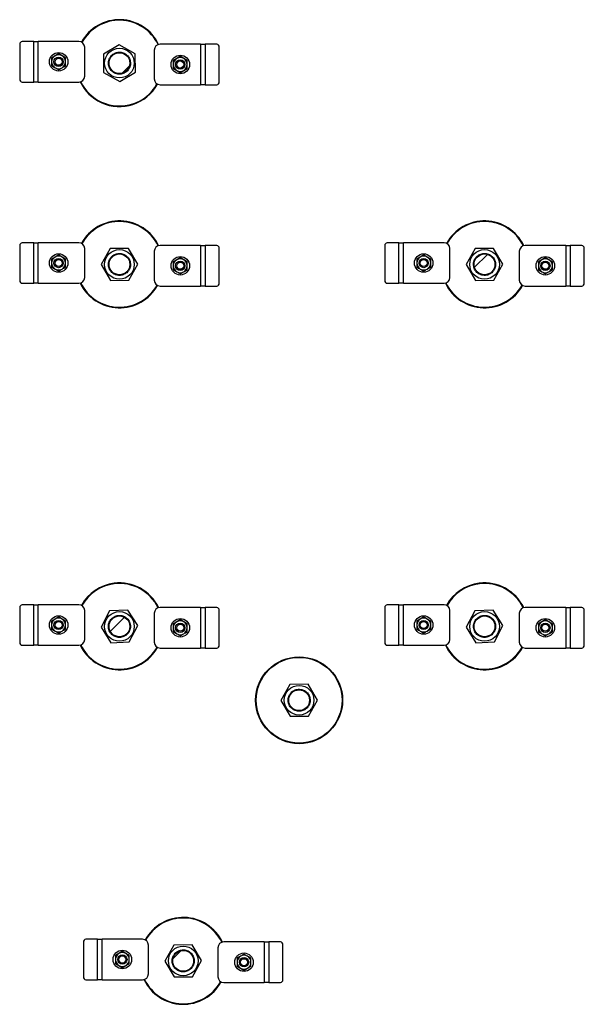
# Model space of a CAD drawing. Header units: millimetres. Extents: x 0 to 841, y 0 to 594.
# Tile 21 of 190: x 379 to 412, y 157 to 213. Entities that reach past the tile are written whole.
import ezdxf

# ---------------------------------------------------------------- set-up
doc = ezdxf.new("R2010")
doc.units = ezdxf.units.MM
doc.layers.add('TRAIT-FINS', color=9, linetype='Continuous')
doc.layers.add('TRAIT-FORT', color=4, linetype='Continuous', lineweight=25)

msp = doc.modelspace()

# ---------------------------------------------------------------- hatches: boundary and pattern name
at = {"layer": 'TRAIT-FINS'}
h = msp.add_hatch(dxfattribs=at)
h.set_pattern_fill('ANSI32', color=9, style=0)
edge = h.paths.add_edge_path(flags=0)
edge.add_arc((385.074, 210.701), 0.6, 0, 360)
h = msp.add_hatch(dxfattribs=at)
h.set_pattern_fill('ANSI32', color=9, style=0)
edge = h.paths.add_edge_path(flags=0)
edge.add_arc((385.074, 199.118), 0.6, 0, 360)
h = msp.add_hatch(dxfattribs=at)
h.set_pattern_fill('ANSI32', color=9, style=0)
edge = h.paths.add_edge_path(flags=0)
edge.add_arc((406.074, 199.118), 0.6, 0, 360)
h = msp.add_hatch(dxfattribs=at)
h.set_pattern_fill('ANSI32', color=9, style=0)
edge = h.paths.add_edge_path(flags=0)
edge.add_arc((385.074, 178.284), 0.6, 0, 360)
h = msp.add_hatch(dxfattribs=at)
h.set_pattern_fill('ANSI32', color=9, style=0)
edge = h.paths.add_edge_path(flags=0)
edge.add_arc((406.074, 178.284), 0.6, 0, 360)
h = msp.add_hatch(dxfattribs=at)
h.set_pattern_fill('ANSI32', color=9, style=0)
edge = h.paths.add_edge_path(flags=0)
edge.add_arc((395.408, 174.034), 0.6, 0, 360)
h = msp.add_hatch(dxfattribs=at)
h.set_pattern_fill('ANSI32', color=9, style=0)
edge = h.paths.add_edge_path(flags=0)
edge.add_arc((388.741, 159.034), 0.6, 0, 360)

# ---------------------------------------------------------------- linework, layer by layer
at = {"layer": 'TRAIT-FORT', "color": 4, "linetype": 'Continuous', "lineweight": 25}
for p, q in [((380.142, 211.946), (379.482, 211.946)), ((380.142, 209.613), (380.142, 211.946)), ((380.142, 211.946), (380.408, 211.946)), ((382.742, 211.946), (380.408, 211.946)), ((380.408, 209.613), (380.408, 211.946)), ((379.338, 211.78), (379.338, 209.78)), ((383.075, 209.946), (383.075, 211.613)), ((385.061, 211.759), (384.151, 211.219)), ((385.984, 211.241), (385.061, 211.759)), ((387.073, 211.456), (387.073, 209.789)), ((389.74, 211.789), (387.407, 211.789)), ((389.74, 211.789), (389.74, 209.456)), ((389.74, 211.789), (390.007, 211.789)), ((390.007, 211.789), (390.007, 209.456)), ((390.666, 211.789), (390.007, 211.789)), ((390.811, 209.622), (390.811, 211.622)), ((384.151, 211.219), (384.164, 210.161)), ((385.997, 210.183), (385.984, 211.241)), ((384.164, 210.161), (385.087, 209.642)), ((385.087, 209.642), (385.997, 210.183)), ((379.482, 209.613), (380.142, 209.613)), ((380.408, 209.613), (380.142, 209.613)), ((380.408, 209.613), (382.742, 209.613)), ((387.407, 209.456), (389.74, 209.456)), ((390.007, 209.456), (389.74, 209.456)), ((390.007, 209.456), (390.666, 209.456)), ((379.338, 200.196), (379.338, 198.196)), ((380.142, 200.363), (379.482, 200.363)), ((380.142, 198.03), (380.142, 200.363)), ((380.142, 200.363), (380.408, 200.363)), ((382.742, 200.363), (380.408, 200.363)), ((380.408, 198.03), (380.408, 200.363)), ((385.592, 200.041), (384.534, 200.028)), ((386.133, 199.13), (385.592, 200.041)), ((389.74, 200.206), (387.407, 200.206)), ((389.74, 200.206), (389.74, 197.872)), ((389.74, 200.206), (390.007, 200.206)), ((390.007, 200.206), (390.007, 197.872)), ((390.666, 200.206), (390.007, 200.206)), ((390.811, 198.039), (390.811, 200.039)), ((400.338, 200.196), (400.338, 198.196)), ((401.142, 200.363), (400.482, 200.363)), ((401.142, 198.03), (401.142, 200.363)), ((401.142, 200.363), (401.408, 200.363)), ((401.408, 198.03), (401.408, 200.363)), ((403.742, 200.363), (401.408, 200.363)), ((406.592, 200.041), (405.534, 200.028)), ((407.133, 199.13), (406.592, 200.041)), ((410.74, 200.206), (408.407, 200.206)), ((410.74, 200.206), (410.74, 197.872)), ((410.74, 200.206), (411.007, 200.206)), ((411.007, 200.206), (411.007, 197.872)), ((411.666, 200.206), (411.007, 200.206)), ((411.811, 198.039), (411.811, 200.039)), ((383.075, 198.363), (383.075, 200.03)), ((384.534, 200.028), (384.016, 199.105)), ((387.073, 199.872), (387.073, 198.206)), ((404.075, 198.363), (404.075, 200.03)), ((405.534, 200.028), (405.016, 199.105)), ((408.073, 199.872), (408.073, 198.206)), ((384.016, 199.105), (384.556, 198.195)), ((385.614, 198.207), (386.133, 199.13)), ((405.016, 199.105), (405.556, 198.195)), ((406.614, 198.207), (407.133, 199.13)), ((379.482, 198.03), (380.142, 198.03)), ((380.408, 198.03), (380.142, 198.03)), ((380.408, 198.03), (382.742, 198.03)), ((384.556, 198.195), (385.614, 198.207)), ((387.407, 197.872), (389.74, 197.872)), ((390.007, 197.872), (389.74, 197.872)), ((390.007, 197.872), (390.666, 197.872)), ((400.482, 198.03), (401.142, 198.03)), ((401.408, 198.03), (401.142, 198.03)), ((401.408, 198.03), (403.742, 198.03)), ((405.556, 198.195), (406.614, 198.207)), ((408.407, 197.872), (410.74, 197.872)), ((411.007, 197.872), (410.74, 197.872)), ((411.007, 197.872), (411.666, 197.872)), ((379.338, 179.363), (379.338, 177.363)), ((380.142, 179.53), (379.482, 179.53)), ((380.142, 177.196), (380.142, 179.53)), ((380.142, 179.53), (380.408, 179.53)), ((380.408, 177.196), (380.408, 179.53)), ((382.742, 179.53), (380.408, 179.53)), ((383.075, 177.53), (383.075, 179.196)), ((384.508, 179.179), (384.017, 178.241)), ((385.566, 179.222), (384.508, 179.179)), ((386.132, 178.327), (385.566, 179.222)), ((389.74, 179.372), (387.407, 179.372)), ((389.74, 179.372), (389.74, 177.039)), ((389.74, 179.372), (390.007, 179.372)), ((390.007, 179.372), (390.007, 177.039)), ((390.666, 179.372), (390.007, 179.372)), ((390.811, 177.206), (390.811, 179.206)), ((400.338, 179.363), (400.338, 177.363)), ((401.142, 179.53), (400.482, 179.53)), ((401.142, 177.196), (401.142, 179.53)), ((401.142, 179.53), (401.408, 179.53)), ((401.408, 177.196), (401.408, 179.53)), ((403.742, 179.53), (401.408, 179.53)), ((404.075, 177.53), (404.075, 179.196)), ((405.508, 179.179), (405.017, 178.241)), ((406.566, 179.222), (405.508, 179.179)), ((407.132, 178.327), (406.566, 179.222)), ((410.74, 179.372), (408.407, 179.372)), ((410.74, 179.372), (410.74, 177.039)), ((410.74, 179.372), (411.007, 179.372)), ((411.007, 179.372), (411.007, 177.039)), ((411.666, 179.372), (411.007, 179.372)), ((411.811, 177.206), (411.811, 179.206)), ((387.073, 179.039), (387.073, 177.372)), ((408.073, 179.039), (408.073, 177.372)), ((384.017, 178.241), (384.582, 177.347)), ((385.64, 177.39), (386.132, 178.327)), ((405.017, 178.241), (405.582, 177.347)), ((406.64, 177.39), (407.132, 178.327)), ((384.582, 177.347), (385.64, 177.39)), ((405.582, 177.347), (406.64, 177.39)), ((379.482, 177.196), (380.142, 177.196)), ((380.408, 177.196), (380.142, 177.196)), ((380.408, 177.196), (382.742, 177.196)), ((387.407, 177.039), (389.74, 177.039)), ((390.007, 177.039), (389.74, 177.039)), ((390.007, 177.039), (390.666, 177.039)), ((400.482, 177.196), (401.142, 177.196)), ((401.408, 177.196), (401.142, 177.196)), ((401.408, 177.196), (403.742, 177.196)), ((408.407, 177.039), (410.74, 177.039)), ((411.007, 177.039), (410.74, 177.039)), ((411.007, 177.039), (411.666, 177.039)), ((394.867, 174.944), (394.349, 174.021)), ((395.926, 174.957), (394.867, 174.944)), ((396.466, 174.047), (395.926, 174.957)), ((394.349, 174.021), (394.889, 173.111)), ((395.948, 173.124), (396.466, 174.047)), ((394.889, 173.111), (395.948, 173.124)), ((383.004, 160.113), (383.004, 158.113)), ((383.808, 160.28), (383.149, 160.28)), ((383.808, 157.946), (383.808, 160.28)), ((383.808, 160.28), (384.075, 160.28)), ((384.075, 157.946), (384.075, 160.28)), ((386.408, 160.28), (384.075, 160.28)), ((386.742, 158.28), (386.742, 159.946)), ((388.201, 159.944), (387.682, 159.021)), ((389.259, 159.957), (388.201, 159.944)), ((389.799, 159.047), (389.259, 159.957)), ((393.407, 160.122), (391.073, 160.122)), ((393.407, 160.122), (393.407, 157.789)), ((393.407, 160.122), (393.673, 160.122)), ((393.673, 160.122), (393.673, 157.789)), ((394.333, 160.122), (393.673, 160.122)), ((394.477, 157.956), (394.477, 159.956)), ((390.74, 159.789), (390.74, 158.122)), ((387.682, 159.021), (388.223, 158.111)), ((389.281, 158.124), (389.799, 159.047)), ((388.223, 158.111), (389.281, 158.124)), ((383.149, 157.946), (383.808, 157.946)), ((384.075, 157.946), (383.808, 157.946)), ((384.075, 157.946), (386.408, 157.946)), ((391.073, 157.789), (393.407, 157.789)), ((393.673, 157.789), (393.407, 157.789)), ((393.673, 157.789), (394.333, 157.789))]:
    msp.add_line(p, q, dxfattribs=at)
for centre, radius in [((385.074, 210.701), 0.852), ((381.575, 210.78), 0.533), ((381.575, 210.78), 0.267), ((381.575, 210.78), 0.203), ((385.074, 210.701), 0.6), ((388.573, 210.622), 0.533), ((388.573, 210.622), 0.267), ((388.573, 210.622), 0.203), ((381.575, 199.196), 0.533), ((385.074, 199.118), 0.852), ((385.074, 199.118), 0.6), ((388.573, 199.039), 0.533), ((402.575, 199.196), 0.533), ((406.074, 199.118), 0.852), ((406.074, 199.118), 0.6), ((409.573, 199.039), 0.533), ((381.575, 199.196), 0.267), ((381.575, 199.196), 0.203), ((388.573, 199.039), 0.267), ((388.573, 199.039), 0.203), ((402.575, 199.196), 0.267), ((402.575, 199.196), 0.203), ((409.573, 199.039), 0.267), ((409.573, 199.039), 0.203), ((385.074, 178.284), 0.852), ((406.074, 178.284), 0.852), ((381.575, 178.363), 0.533), ((381.575, 178.363), 0.267), ((381.575, 178.363), 0.203), ((385.074, 178.284), 0.6), ((388.573, 178.206), 0.533), ((402.575, 178.363), 0.533), ((402.575, 178.363), 0.267), ((402.575, 178.363), 0.203), ((406.074, 178.284), 0.6), ((409.573, 178.206), 0.533), ((388.573, 178.206), 0.267), ((388.573, 178.206), 0.203), ((409.573, 178.206), 0.267), ((409.573, 178.206), 0.203), ((395.408, 174.034), 2.5), ((395.408, 174.034), 2.467), ((395.408, 174.034), 0.852), ((395.408, 174.034), 0.6), ((388.741, 159.034), 0.852), ((385.242, 159.113), 0.533), ((385.242, 159.113), 0.267), ((385.242, 159.113), 0.203), ((388.741, 159.034), 0.6), ((392.24, 158.956), 0.533), ((392.24, 158.956), 0.267), ((392.24, 158.956), 0.203)]:
    msp.add_circle(centre, radius, dxfattribs=at)
for centre, radius, start, end in [((385.074, 210.701), 2.5, 25.5671, 151.0064), ((385.074, 210.701), 2.467, 25.6934, 151.0037), ((379.494, 211.79), 0.157, 94.4019, 183.8113), ((382.742, 211.613), 0.333, 360, 90), ((387.407, 211.456), 0.333, 90, 180), ((390.654, 211.633), 0.157, 356.1887, 85.5981), ((381.575, 210.78), 0.4, 120, 180), ((381.575, 210.78), 0.4, 60, 120), ((381.575, 210.78), 0.4, 0, 60), ((388.573, 210.622), 0.4, 120, 180), ((388.573, 210.622), 0.4, 60, 120), ((388.573, 210.622), 0.4, 0, 60), ((381.575, 210.78), 0.4, 180, 240), ((381.575, 210.78), 0.4, 240, 300), ((381.575, 210.78), 0.4, 300, 0), ((388.573, 210.622), 0.4, 180, 240), ((388.573, 210.622), 0.4, 240, 300), ((388.573, 210.622), 0.4, 300, 0), ((379.494, 209.769), 0.157, 176.1887, 265.5981), ((382.742, 209.946), 0.333, 270, 360), ((387.407, 209.789), 0.333, 180, 270), ((385.074, 210.701), 2.5, 205.5671, 245.3258), ((385.074, 210.701), 2.467, 205.6934, 245.3258), ((385.074, 210.701), 2.5, 245.3258, 331.0064), ((385.074, 210.701), 2.467, 245.3258, 331.0037), ((390.654, 209.612), 0.157, 274.4019, 3.8113), ((385.074, 199.118), 2.5, 25.5671, 151.0064), ((385.074, 199.118), 2.467, 25.6934, 151.0037), ((406.074, 199.118), 2.5, 25.5671, 151.0064), ((406.074, 199.118), 2.467, 25.6934, 151.0037), ((379.494, 200.207), 0.157, 94.4019, 183.8113), ((382.742, 200.03), 0.333, 360, 90), ((387.407, 199.872), 0.333, 90, 180), ((390.654, 200.049), 0.157, 356.1887, 85.5981), ((400.494, 200.207), 0.157, 94.4019, 183.8113), ((403.742, 200.03), 0.333, 360, 90), ((408.407, 199.872), 0.333, 90, 180), ((411.654, 200.049), 0.157, 356.1887, 85.5981), ((381.575, 199.196), 0.4, 120, 180), ((381.575, 199.196), 0.4, 60, 120), ((381.575, 199.196), 0.4, 0, 60), ((402.575, 199.196), 0.4, 120, 180), ((402.575, 199.196), 0.4, 60, 120), ((402.575, 199.196), 0.4, 0, 60), ((381.575, 199.196), 0.4, 180, 240), ((381.575, 199.196), 0.4, 300, 0), ((388.573, 199.039), 0.4, 120, 180), ((388.573, 199.039), 0.4, 180, 240), ((388.573, 199.039), 0.4, 60, 120), ((388.573, 199.039), 0.4, 0, 60), ((388.573, 199.039), 0.4, 300, 0), ((402.575, 199.196), 0.4, 180, 240), ((402.575, 199.196), 0.4, 300, 0), ((409.573, 199.039), 0.4, 120, 180), ((409.573, 199.039), 0.4, 180, 240), ((409.573, 199.039), 0.4, 60, 120), ((409.573, 199.039), 0.4, 0, 60), ((409.573, 199.039), 0.4, 300, 0), ((381.575, 199.196), 0.4, 240, 300), ((382.742, 198.363), 0.333, 270, 360), ((388.573, 199.039), 0.4, 240, 300), ((402.575, 199.196), 0.4, 240, 300), ((403.742, 198.363), 0.333, 270, 360), ((409.573, 199.039), 0.4, 240, 300), ((379.494, 198.186), 0.157, 176.1887, 265.5981), ((385.074, 199.118), 2.5, 205.5671, 331.0064), ((385.074, 199.118), 2.467, 205.6934, 331.0037), ((387.407, 198.206), 0.333, 180, 270), ((390.654, 198.028), 0.157, 274.4019, 3.8113), ((400.494, 198.186), 0.157, 176.1887, 265.5981), ((406.074, 199.118), 2.5, 205.5671, 331.0064), ((406.074, 199.118), 2.467, 205.6934, 331.0037), ((408.407, 198.206), 0.333, 180, 270), ((411.654, 198.028), 0.157, 274.4019, 3.8113), ((385.074, 178.284), 2.5, 25.5671, 96.9484), ((406.074, 178.284), 2.5, 25.5671, 96.9484), ((385.074, 178.284), 2.5, 96.9484, 151.0064), ((385.074, 178.284), 2.467, 96.9484, 151.0037), ((385.074, 178.284), 2.467, 25.6934, 96.9484), ((406.074, 178.284), 2.5, 96.9484, 151.0064), ((406.074, 178.284), 2.467, 96.9484, 151.0037), ((406.074, 178.284), 2.467, 25.6934, 96.9484), ((379.494, 179.373), 0.157, 94.4019, 183.8113), ((382.742, 179.196), 0.333, 360, 90), ((387.407, 179.039), 0.333, 90, 180), ((390.654, 179.216), 0.157, 356.1887, 85.5981), ((400.494, 179.373), 0.157, 94.4019, 183.8113), ((403.742, 179.196), 0.333, 360, 90), ((408.407, 179.039), 0.333, 90, 180), ((411.654, 179.216), 0.157, 356.1887, 85.5981), ((381.575, 178.363), 0.4, 120, 180), ((381.575, 178.363), 0.4, 60, 120), ((381.575, 178.363), 0.4, 0, 60), ((388.573, 178.206), 0.4, 120, 180), ((388.573, 178.206), 0.4, 60, 120), ((388.573, 178.206), 0.4, 0, 60), ((402.575, 178.363), 0.4, 120, 180), ((402.575, 178.363), 0.4, 60, 120), ((402.575, 178.363), 0.4, 0, 60), ((409.573, 178.206), 0.4, 120, 180), ((409.573, 178.206), 0.4, 60, 120), ((409.573, 178.206), 0.4, 0, 60), ((381.575, 178.363), 0.4, 180, 240), ((381.575, 178.363), 0.4, 240, 300), ((381.575, 178.363), 0.4, 300, 0), ((388.573, 178.206), 0.4, 180, 240), ((388.573, 178.206), 0.4, 300, 0), ((402.575, 178.363), 0.4, 180, 240), ((402.575, 178.363), 0.4, 240, 300), ((402.575, 178.363), 0.4, 300, 0), ((409.573, 178.206), 0.4, 180, 240), ((409.573, 178.206), 0.4, 300, 0), ((382.742, 177.53), 0.333, 270, 360), ((387.407, 177.372), 0.333, 180, 270), ((388.573, 178.206), 0.4, 240, 300), ((403.742, 177.53), 0.333, 270, 360), ((408.407, 177.372), 0.333, 180, 270), ((409.573, 178.206), 0.4, 240, 300), ((379.494, 177.352), 0.157, 176.1887, 265.5981), ((385.074, 178.284), 2.5, 205.5671, 331.0064), ((385.074, 178.284), 2.467, 205.6934, 331.0037), ((390.654, 177.195), 0.157, 274.4019, 3.8113), ((400.494, 177.352), 0.157, 176.1887, 265.5981), ((406.074, 178.284), 2.5, 205.5671, 331.0064), ((406.074, 178.284), 2.467, 205.6934, 331.0037), ((411.654, 177.195), 0.157, 274.4019, 3.8113), ((388.741, 159.034), 2.5, 25.5671, 151.0064), ((388.741, 159.034), 2.467, 25.6934, 151.0037), ((383.161, 160.123), 0.157, 94.4019, 183.8113), ((386.408, 159.946), 0.333, 360, 90), ((391.073, 159.789), 0.333, 90, 180), ((394.321, 159.966), 0.157, 356.1887, 85.5981), ((385.242, 159.113), 0.4, 120, 180), ((385.242, 159.113), 0.4, 60, 120), ((385.242, 159.113), 0.4, 0, 60), ((392.24, 158.956), 0.4, 120, 180), ((392.24, 158.956), 0.4, 60, 120), ((392.24, 158.956), 0.4, 0, 60), ((385.242, 159.113), 0.4, 180, 240), ((385.242, 159.113), 0.4, 240, 300), ((385.242, 159.113), 0.4, 300, 0), ((392.24, 158.956), 0.4, 180, 240), ((392.24, 158.956), 0.4, 300, 0), ((383.161, 158.102), 0.157, 176.1887, 265.5981), ((386.408, 158.28), 0.333, 270, 360), ((391.073, 158.122), 0.333, 180, 270), ((392.24, 158.956), 0.4, 240, 300), ((388.741, 159.034), 2.5, 205.5671, 331.0064), ((388.741, 159.034), 2.467, 205.6934, 331.0037), ((394.321, 157.945), 0.157, 274.4019, 3.8113)]:
    msp.add_arc(centre, radius, start, end, dxfattribs=at)
for points, knots in [([(381.375, 211.126), (381.342, 211.107), (381.275, 211.068), (381.208, 211.03), (381.175, 211.01)], [0, 0, 0, 0, 0.497844, 1, 1, 1, 1]), ([(381.175, 211.01), (381.175, 210.972), (381.175, 210.896), (381.175, 210.818), (381.175, 210.78)], [0, 0, 0, 0, 0.4981655, 1, 1, 1, 1]), ([(381.575, 211.241), (381.542, 211.222), (381.476, 211.184), (381.409, 211.145), (381.375, 211.126)], [0, 0, 0, 0, 0.498165, 1, 1, 1, 1]), ([(381.775, 211.126), (381.742, 211.145), (381.675, 211.184), (381.608, 211.222), (381.575, 211.241)], [0, 0, 0, 0, 0.4978438, 1, 1, 1, 1]), ([(381.975, 211.01), (381.942, 211.03), (381.876, 211.068), (381.809, 211.107), (381.775, 211.126)], [0, 0, 0, 0, 0.498165, 1, 1, 1, 1]), ([(381.975, 210.78), (381.975, 210.818), (381.975, 210.896), (381.975, 210.972), (381.975, 211.01)], [0, 0, 0, 0, 0.497844, 1, 1, 1, 1]), ([(384.53, 210.378), (384.512, 210.412), (384.475, 210.482), (384.445, 210.602), (384.437, 210.729), (384.456, 210.858), (384.494, 210.961), (384.536, 211.036), (384.584, 211.105), (384.652, 211.18), (384.719, 211.224), (384.751, 211.245)], [0, 0, 0, 0, 0.116497, 0.239972, 0.36858, 0.499917, 0.631255, 0.695633, 0.760028, 0.883503, 1, 1, 1, 1]), ([(384.751, 211.245), (384.785, 211.263), (384.856, 211.3), (384.975, 211.33), (385.103, 211.338), (385.232, 211.319), (385.334, 211.281), (385.41, 211.239), (385.478, 211.192), (385.552, 211.122), (385.622, 211.026), (385.673, 210.919), (385.704, 210.8), (385.711, 210.672), (385.692, 210.543), (385.655, 210.441), (385.613, 210.365), (385.565, 210.297), (385.496, 210.222), (385.43, 210.178), (385.397, 210.156)], [0, 0, 0, 0, 0.058248, 0.119986, 0.18429, 0.249959, 0.315627, 0.347816, 0.380014, 0.441752, 0.5, 0.558248, 0.619986, 0.68429, 0.749959, 0.815627, 0.847816, 0.880014, 0.941752, 1, 1, 1, 1]), ([(388.373, 210.969), (388.34, 210.949), (388.273, 210.911), (388.207, 210.872), (388.173, 210.853)], [0, 0, 0, 0, 0.497844, 1, 1, 1, 1]), ([(388.173, 210.853), (388.173, 210.815), (388.173, 210.739), (388.173, 210.661), (388.173, 210.622)], [0, 0, 0, 0, 0.4981655, 1, 1, 1, 1]), ([(388.573, 211.084), (388.54, 211.065), (388.474, 211.027), (388.407, 210.988), (388.373, 210.969)], [0, 0, 0, 0, 0.4981655, 1, 1, 1, 1]), ([(388.773, 210.969), (388.74, 210.988), (388.673, 211.027), (388.607, 211.065), (388.573, 211.084)], [0, 0, 0, 0, 0.4978437, 1, 1, 1, 1]), ([(388.973, 210.853), (388.94, 210.872), (388.874, 210.91), (388.807, 210.949), (388.773, 210.969)], [0, 0, 0, 0, 0.498165, 1, 1, 1, 1]), ([(388.973, 210.622), (388.973, 210.661), (388.973, 210.738), (388.973, 210.815), (388.973, 210.853)], [0, 0, 0, 0, 0.497844, 1, 1, 1, 1]), ([(381.175, 210.78), (381.175, 210.741), (381.175, 210.663), (381.175, 210.587), (381.175, 210.549)], [0, 0, 0, 0, 0.497844, 1, 1, 1, 1]), ([(381.175, 210.549), (381.208, 210.53), (381.274, 210.491), (381.341, 210.453), (381.375, 210.433)], [0, 0, 0, 0, 0.498165, 1, 1, 1, 1]), ([(381.375, 210.433), (381.408, 210.414), (381.476, 210.375), (381.542, 210.337), (381.575, 210.318)], [0, 0, 0, 0, 0.4978437, 1, 1, 1, 1]), ([(381.575, 210.318), (381.608, 210.337), (381.674, 210.375), (381.741, 210.414), (381.775, 210.433)], [0, 0, 0, 0, 0.498165, 1, 1, 1, 1]), ([(381.775, 210.433), (381.808, 210.452), (381.876, 210.491), (381.942, 210.529), (381.975, 210.549)], [0, 0, 0, 0, 0.497844, 1, 1, 1, 1]), ([(381.975, 210.549), (381.975, 210.587), (381.975, 210.663), (381.975, 210.741), (381.975, 210.78)], [0, 0, 0, 0, 0.498165, 1, 1, 1, 1]), ([(385.397, 210.156), (385.363, 210.138), (385.293, 210.101), (385.173, 210.071), (385.046, 210.064), (384.917, 210.083), (384.814, 210.121), (384.739, 210.162), (384.67, 210.21), (384.595, 210.279), (384.551, 210.345), (384.53, 210.378)], [0, 0, 0, 0, 0.116497, 0.239972, 0.36858, 0.499917, 0.631255, 0.695633, 0.760028, 0.883503, 1, 1, 1, 1]), ([(388.173, 210.622), (388.173, 210.584), (388.173, 210.506), (388.173, 210.43), (388.173, 210.391)], [0, 0, 0, 0, 0.497844, 1, 1, 1, 1]), ([(388.173, 210.391), (388.206, 210.372), (388.273, 210.334), (388.34, 210.295), (388.373, 210.276)], [0, 0, 0, 0, 0.498165, 1, 1, 1, 1]), ([(388.373, 210.276), (388.407, 210.256), (388.474, 210.218), (388.54, 210.18), (388.573, 210.16)], [0, 0, 0, 0, 0.4978438, 1, 1, 1, 1]), ([(388.573, 210.16), (388.606, 210.179), (388.673, 210.218), (388.74, 210.256), (388.773, 210.276)], [0, 0, 0, 0, 0.498165, 1, 1, 1, 1]), ([(388.773, 210.276), (388.807, 210.295), (388.874, 210.334), (388.94, 210.372), (388.973, 210.391)], [0, 0, 0, 0, 0.4978438, 1, 1, 1, 1]), ([(388.973, 210.391), (388.973, 210.429), (388.973, 210.506), (388.973, 210.583), (388.973, 210.622)], [0, 0, 0, 0, 0.498165, 1, 1, 1, 1]), ([(381.375, 199.543), (381.342, 199.523), (381.275, 199.485), (381.208, 199.446), (381.175, 199.427)], [0, 0, 0, 0, 0.497844, 1, 1, 1, 1]), ([(381.575, 199.658), (381.542, 199.639), (381.476, 199.601), (381.409, 199.562), (381.375, 199.543)], [0, 0, 0, 0, 0.498165, 1, 1, 1, 1]), ([(381.775, 199.543), (381.742, 199.562), (381.675, 199.601), (381.608, 199.639), (381.575, 199.658)], [0, 0, 0, 0, 0.4978438, 1, 1, 1, 1]), ([(381.975, 199.427), (381.942, 199.446), (381.876, 199.484), (381.809, 199.523), (381.775, 199.543)], [0, 0, 0, 0, 0.498165, 1, 1, 1, 1]), ([(384.53, 198.794), (384.512, 198.829), (384.475, 198.899), (384.445, 199.019), (384.437, 199.146), (384.456, 199.275), (384.494, 199.378), (384.536, 199.453), (384.584, 199.522), (384.652, 199.596), (384.719, 199.641), (384.751, 199.662)], [0, 0, 0, 0, 0.116497, 0.239972, 0.36858, 0.499917, 0.631255, 0.695633, 0.760028, 0.883503, 1, 1, 1, 1]), ([(384.751, 199.662), (384.785, 199.68), (384.856, 199.717), (384.975, 199.747), (385.103, 199.755), (385.232, 199.736), (385.334, 199.698), (385.41, 199.656), (385.478, 199.608), (385.553, 199.539), (385.597, 199.473), (385.619, 199.441)], [0, 0, 0, 0, 0.1164968, 0.2399717, 0.3685799, 0.4999174, 0.6312549, 0.6956328, 0.7600283, 0.8835032, 1, 1, 1, 1]), ([(388.573, 199.501), (388.54, 199.482), (388.474, 199.443), (388.407, 199.405), (388.373, 199.385)], [0, 0, 0, 0, 0.4981655, 1, 1, 1, 1]), ([(388.773, 199.385), (388.74, 199.405), (388.673, 199.443), (388.607, 199.482), (388.573, 199.501)], [0, 0, 0, 0, 0.4978437, 1, 1, 1, 1]), ([(402.375, 199.543), (402.342, 199.523), (402.275, 199.485), (402.208, 199.446), (402.175, 199.427)], [0, 0, 0, 0, 0.497844, 1, 1, 1, 1]), ([(402.575, 199.658), (402.542, 199.639), (402.476, 199.601), (402.409, 199.562), (402.375, 199.543)], [0, 0, 0, 0, 0.498165, 1, 1, 1, 1]), ([(402.775, 199.543), (402.742, 199.562), (402.675, 199.601), (402.608, 199.639), (402.575, 199.658)], [0, 0, 0, 0, 0.4978438, 1, 1, 1, 1]), ([(402.975, 199.427), (402.942, 199.446), (402.876, 199.484), (402.809, 199.523), (402.775, 199.543)], [0, 0, 0, 0, 0.498165, 1, 1, 1, 1]), ([(405.53, 198.794), (405.512, 198.829), (405.475, 198.899), (405.445, 199.019), (405.437, 199.146), (405.456, 199.275), (405.494, 199.378), (405.536, 199.453), (405.584, 199.522), (405.652, 199.596), (405.719, 199.641), (405.751, 199.662)], [0, 0, 0, 0, 0.116497, 0.239972, 0.36858, 0.499917, 0.631255, 0.695633, 0.760028, 0.883503, 1, 1, 1, 1]), ([(405.751, 199.662), (405.785, 199.68), (405.856, 199.717), (405.975, 199.747), (406.103, 199.755), (406.232, 199.736), (406.334, 199.698), (406.41, 199.656), (406.478, 199.608), (406.553, 199.539), (406.597, 199.473), (406.619, 199.441)], [0, 0, 0, 0, 0.116497, 0.239972, 0.36858, 0.499917, 0.631255, 0.695633, 0.760028, 0.883503, 1, 1, 1, 1]), ([(409.573, 199.501), (409.54, 199.482), (409.474, 199.443), (409.407, 199.405), (409.373, 199.385)], [0, 0, 0, 0, 0.4981655, 1, 1, 1, 1]), ([(409.773, 199.385), (409.74, 199.405), (409.673, 199.443), (409.607, 199.482), (409.573, 199.501)], [0, 0, 0, 0, 0.4978437, 1, 1, 1, 1]), ([(381.175, 199.427), (381.175, 199.389), (381.175, 199.313), (381.175, 199.235), (381.175, 199.196)], [0, 0, 0, 0, 0.4981655, 1, 1, 1, 1]), ([(381.175, 199.196), (381.175, 199.158), (381.175, 199.08), (381.175, 199.004), (381.175, 198.965)], [0, 0, 0, 0, 0.497844, 1, 1, 1, 1]), ([(381.175, 198.965), (381.208, 198.946), (381.274, 198.908), (381.341, 198.869), (381.375, 198.85)], [0, 0, 0, 0, 0.498165, 1, 1, 1, 1]), ([(381.775, 198.85), (381.808, 198.869), (381.876, 198.908), (381.942, 198.946), (381.975, 198.965)], [0, 0, 0, 0, 0.497844, 1, 1, 1, 1]), ([(381.975, 199.196), (381.975, 199.235), (381.975, 199.312), (381.975, 199.389), (381.975, 199.427)], [0, 0, 0, 0, 0.497844, 1, 1, 1, 1]), ([(381.975, 198.965), (381.975, 199.003), (381.975, 199.08), (381.975, 199.157), (381.975, 199.196)], [0, 0, 0, 0, 0.498165, 1, 1, 1, 1]), ([(385.619, 199.441), (385.637, 199.407), (385.674, 199.336), (385.704, 199.216), (385.711, 199.089), (385.692, 198.96), (385.655, 198.858), (385.613, 198.782), (385.565, 198.713), (385.495, 198.64), (385.399, 198.57), (385.292, 198.519), (385.173, 198.488), (385.046, 198.48), (384.917, 198.499), (384.814, 198.537), (384.739, 198.579), (384.67, 198.627), (384.595, 198.696), (384.551, 198.762), (384.53, 198.794)], [0, 0, 0, 0, 0.058248, 0.119986, 0.18429, 0.249959, 0.315627, 0.347816, 0.380014, 0.441752, 0.5, 0.558248, 0.619986, 0.68429, 0.749959, 0.815627, 0.847816, 0.880014, 0.941752, 1, 1, 1, 1]), ([(388.373, 199.385), (388.34, 199.366), (388.273, 199.327), (388.207, 199.289), (388.173, 199.27)], [0, 0, 0, 0, 0.497844, 1, 1, 1, 1]), ([(388.173, 199.27), (388.173, 199.232), (388.173, 199.155), (388.173, 199.078), (388.173, 199.039)], [0, 0, 0, 0, 0.4981655, 1, 1, 1, 1]), ([(388.173, 199.039), (388.173, 199), (388.173, 198.923), (388.173, 198.846), (388.173, 198.808)], [0, 0, 0, 0, 0.497844, 1, 1, 1, 1]), ([(388.973, 199.27), (388.94, 199.289), (388.874, 199.327), (388.807, 199.366), (388.773, 199.385)], [0, 0, 0, 0, 0.498165, 1, 1, 1, 1]), ([(388.973, 199.039), (388.973, 199.077), (388.973, 199.155), (388.973, 199.231), (388.973, 199.27)], [0, 0, 0, 0, 0.497844, 1, 1, 1, 1]), ([(388.973, 198.808), (388.973, 198.846), (388.973, 198.922), (388.973, 199), (388.973, 199.039)], [0, 0, 0, 0, 0.498165, 1, 1, 1, 1]), ([(402.175, 199.427), (402.175, 199.389), (402.175, 199.313), (402.175, 199.235), (402.175, 199.196)], [0, 0, 0, 0, 0.4981655, 1, 1, 1, 1]), ([(402.175, 199.196), (402.175, 199.158), (402.175, 199.08), (402.175, 199.004), (402.175, 198.965)], [0, 0, 0, 0, 0.497844, 1, 1, 1, 1]), ([(402.175, 198.965), (402.208, 198.946), (402.274, 198.908), (402.341, 198.869), (402.375, 198.85)], [0, 0, 0, 0, 0.498165, 1, 1, 1, 1]), ([(402.775, 198.85), (402.808, 198.869), (402.876, 198.908), (402.942, 198.946), (402.975, 198.965)], [0, 0, 0, 0, 0.497844, 1, 1, 1, 1]), ([(402.975, 199.196), (402.975, 199.235), (402.975, 199.312), (402.975, 199.389), (402.975, 199.427)], [0, 0, 0, 0, 0.497844, 1, 1, 1, 1]), ([(402.975, 198.965), (402.975, 199.003), (402.975, 199.08), (402.975, 199.157), (402.975, 199.196)], [0, 0, 0, 0, 0.498165, 1, 1, 1, 1]), ([(406.619, 199.441), (406.637, 199.407), (406.674, 199.336), (406.704, 199.216), (406.711, 199.089), (406.692, 198.96), (406.655, 198.858), (406.613, 198.782), (406.565, 198.713), (406.495, 198.64), (406.399, 198.57), (406.292, 198.519), (406.173, 198.488), (406.046, 198.48), (405.917, 198.499), (405.814, 198.537), (405.739, 198.579), (405.67, 198.627), (405.595, 198.696), (405.551, 198.762), (405.53, 198.794)], [0, 0, 0, 0, 0.058248, 0.119986, 0.18429, 0.249959, 0.315627, 0.347816, 0.380014, 0.441752, 0.5, 0.558248, 0.619986, 0.68429, 0.749959, 0.815627, 0.847816, 0.880014, 0.941752, 1, 1, 1, 1]), ([(409.373, 199.385), (409.34, 199.366), (409.273, 199.327), (409.207, 199.289), (409.173, 199.27)], [0, 0, 0, 0, 0.497844, 1, 1, 1, 1]), ([(409.173, 199.27), (409.173, 199.232), (409.173, 199.155), (409.173, 199.078), (409.173, 199.039)], [0, 0, 0, 0, 0.4981655, 1, 1, 1, 1]), ([(409.173, 199.039), (409.173, 199), (409.173, 198.923), (409.173, 198.846), (409.173, 198.808)], [0, 0, 0, 0, 0.497844, 1, 1, 1, 1]), ([(409.973, 199.27), (409.94, 199.289), (409.874, 199.327), (409.807, 199.366), (409.773, 199.385)], [0, 0, 0, 0, 0.498165, 1, 1, 1, 1]), ([(409.973, 199.039), (409.973, 199.077), (409.973, 199.155), (409.973, 199.231), (409.973, 199.27)], [0, 0, 0, 0, 0.497844, 1, 1, 1, 1]), ([(409.973, 198.808), (409.973, 198.846), (409.973, 198.922), (409.973, 199), (409.973, 199.039)], [0, 0, 0, 0, 0.498165, 1, 1, 1, 1]), ([(381.375, 198.85), (381.408, 198.831), (381.476, 198.792), (381.542, 198.754), (381.575, 198.734)], [0, 0, 0, 0, 0.4978437, 1, 1, 1, 1]), ([(381.575, 198.734), (381.608, 198.753), (381.674, 198.792), (381.741, 198.83), (381.775, 198.85)], [0, 0, 0, 0, 0.498165, 1, 1, 1, 1]), ([(388.173, 198.808), (388.206, 198.789), (388.273, 198.751), (388.34, 198.712), (388.373, 198.692)], [0, 0, 0, 0, 0.498165, 1, 1, 1, 1]), ([(388.373, 198.692), (388.407, 198.673), (388.474, 198.634), (388.54, 198.596), (388.573, 198.577)], [0, 0, 0, 0, 0.4978438, 1, 1, 1, 1]), ([(388.573, 198.577), (388.606, 198.596), (388.673, 198.634), (388.74, 198.673), (388.773, 198.692)], [0, 0, 0, 0, 0.498165, 1, 1, 1, 1]), ([(388.773, 198.692), (388.807, 198.712), (388.874, 198.75), (388.94, 198.789), (388.973, 198.808)], [0, 0, 0, 0, 0.4978438, 1, 1, 1, 1]), ([(402.375, 198.85), (402.408, 198.831), (402.476, 198.792), (402.542, 198.754), (402.575, 198.734)], [0, 0, 0, 0, 0.497844, 1, 1, 1, 1]), ([(402.575, 198.734), (402.608, 198.753), (402.674, 198.792), (402.741, 198.83), (402.775, 198.85)], [0, 0, 0, 0, 0.498165, 1, 1, 1, 1]), ([(409.173, 198.808), (409.206, 198.789), (409.273, 198.751), (409.34, 198.712), (409.373, 198.692)], [0, 0, 0, 0, 0.498165, 1, 1, 1, 1]), ([(409.373, 198.692), (409.407, 198.673), (409.474, 198.634), (409.54, 198.596), (409.573, 198.577)], [0, 0, 0, 0, 0.4978438, 1, 1, 1, 1]), ([(409.573, 198.577), (409.606, 198.596), (409.673, 198.634), (409.74, 198.673), (409.773, 198.692)], [0, 0, 0, 0, 0.498165, 1, 1, 1, 1]), ([(409.773, 198.692), (409.807, 198.712), (409.874, 198.75), (409.94, 198.789), (409.973, 198.808)], [0, 0, 0, 0, 0.4978438, 1, 1, 1, 1]), ([(381.375, 178.709), (381.342, 178.69), (381.275, 178.651), (381.208, 178.613), (381.175, 178.594)], [0, 0, 0, 0, 0.497844, 1, 1, 1, 1]), ([(381.175, 178.594), (381.175, 178.556), (381.175, 178.479), (381.175, 178.402), (381.175, 178.363)], [0, 0, 0, 0, 0.4981655, 1, 1, 1, 1]), ([(381.575, 178.825), (381.542, 178.806), (381.476, 178.767), (381.409, 178.729), (381.375, 178.709)], [0, 0, 0, 0, 0.498165, 1, 1, 1, 1]), ([(381.775, 178.709), (381.742, 178.729), (381.675, 178.767), (381.608, 178.806), (381.575, 178.825)], [0, 0, 0, 0, 0.4978438, 1, 1, 1, 1]), ([(381.975, 178.594), (381.942, 178.613), (381.876, 178.651), (381.809, 178.69), (381.775, 178.709)], [0, 0, 0, 0, 0.498165, 1, 1, 1, 1]), ([(381.975, 178.363), (381.975, 178.401), (381.975, 178.479), (381.975, 178.555), (381.975, 178.594)], [0, 0, 0, 0, 0.497844, 1, 1, 1, 1]), ([(385.635, 177.99), (385.615, 177.957), (385.575, 177.888), (385.489, 177.8), (385.384, 177.727), (385.264, 177.675), (385.157, 177.654), (385.071, 177.65), (384.987, 177.654), (384.888, 177.675), (384.778, 177.72), (384.679, 177.785), (384.59, 177.87), (384.517, 177.974), (384.465, 178.094), (384.444, 178.201), (384.44, 178.287), (384.445, 178.371), (384.464, 178.471), (384.497, 178.543), (384.513, 178.578)], [0, 0, 0, 0, 0.058248, 0.119986, 0.18429, 0.249959, 0.315627, 0.347816, 0.380014, 0.441752, 0.5, 0.558248, 0.619986, 0.68429, 0.749959, 0.815627, 0.847816, 0.880014, 0.941752, 1, 1, 1, 1]), ([(384.513, 178.578), (384.533, 178.612), (384.574, 178.68), (384.66, 178.768), (384.764, 178.842), (384.884, 178.893), (384.991, 178.915), (385.078, 178.919), (385.161, 178.914), (385.261, 178.894), (385.333, 178.861), (385.368, 178.845)], [0, 0, 0, 0, 0.116497, 0.239972, 0.36858, 0.499917, 0.631255, 0.695633, 0.760028, 0.883503, 1, 1, 1, 1]), ([(385.368, 178.845), (385.402, 178.825), (385.47, 178.785), (385.558, 178.699), (385.632, 178.594), (385.683, 178.474), (385.705, 178.367), (385.709, 178.281), (385.704, 178.197), (385.684, 178.098), (385.651, 178.025), (385.635, 177.99)], [0, 0, 0, 0, 0.116497, 0.239972, 0.36858, 0.499917, 0.631255, 0.695633, 0.760028, 0.883503, 1, 1, 1, 1]), ([(388.373, 178.552), (388.34, 178.533), (388.273, 178.494), (388.207, 178.456), (388.173, 178.436)], [0, 0, 0, 0, 0.497844, 1, 1, 1, 1]), ([(388.573, 178.667), (388.54, 178.648), (388.474, 178.61), (388.407, 178.571), (388.373, 178.552)], [0, 0, 0, 0, 0.4981655, 1, 1, 1, 1]), ([(388.773, 178.552), (388.74, 178.571), (388.673, 178.61), (388.607, 178.648), (388.573, 178.667)], [0, 0, 0, 0, 0.4978437, 1, 1, 1, 1]), ([(388.973, 178.436), (388.94, 178.456), (388.874, 178.494), (388.807, 178.532), (388.773, 178.552)], [0, 0, 0, 0, 0.498165, 1, 1, 1, 1]), ([(402.375, 178.709), (402.342, 178.69), (402.275, 178.651), (402.208, 178.613), (402.175, 178.594)], [0, 0, 0, 0, 0.497844, 1, 1, 1, 1]), ([(402.175, 178.594), (402.175, 178.556), (402.175, 178.479), (402.175, 178.402), (402.175, 178.363)], [0, 0, 0, 0, 0.4981655, 1, 1, 1, 1]), ([(402.575, 178.825), (402.542, 178.806), (402.476, 178.767), (402.409, 178.729), (402.375, 178.709)], [0, 0, 0, 0, 0.498165, 1, 1, 1, 1]), ([(402.775, 178.709), (402.742, 178.729), (402.675, 178.767), (402.608, 178.806), (402.575, 178.825)], [0, 0, 0, 0, 0.4978438, 1, 1, 1, 1]), ([(402.975, 178.594), (402.942, 178.613), (402.876, 178.651), (402.809, 178.69), (402.775, 178.709)], [0, 0, 0, 0, 0.498165, 1, 1, 1, 1]), ([(402.975, 178.363), (402.975, 178.401), (402.975, 178.479), (402.975, 178.555), (402.975, 178.594)], [0, 0, 0, 0, 0.497844, 1, 1, 1, 1]), ([(406.635, 177.99), (406.615, 177.957), (406.575, 177.888), (406.489, 177.8), (406.384, 177.727), (406.264, 177.675), (406.157, 177.654), (406.071, 177.65), (405.987, 177.654), (405.888, 177.675), (405.778, 177.72), (405.679, 177.785), (405.59, 177.87), (405.517, 177.974), (405.465, 178.094), (405.444, 178.201), (405.44, 178.287), (405.445, 178.371), (405.464, 178.471), (405.497, 178.543), (405.513, 178.578)], [0, 0, 0, 0, 0.058248, 0.119986, 0.18429, 0.249959, 0.315627, 0.347816, 0.380014, 0.441752, 0.5, 0.558248, 0.619986, 0.68429, 0.749959, 0.815627, 0.847816, 0.880014, 0.941752, 1, 1, 1, 1]), ([(405.513, 178.578), (405.533, 178.612), (405.574, 178.68), (405.66, 178.768), (405.764, 178.842), (405.884, 178.893), (405.991, 178.915), (406.078, 178.919), (406.161, 178.914), (406.261, 178.894), (406.333, 178.861), (406.368, 178.845)], [0, 0, 0, 0, 0.116497, 0.239972, 0.36858, 0.499917, 0.631255, 0.695633, 0.760028, 0.883503, 1, 1, 1, 1]), ([(406.368, 178.845), (406.402, 178.825), (406.47, 178.785), (406.558, 178.699), (406.632, 178.594), (406.683, 178.474), (406.705, 178.367), (406.709, 178.281), (406.704, 178.197), (406.684, 178.098), (406.651, 178.025), (406.635, 177.99)], [0, 0, 0, 0, 0.116497, 0.239972, 0.36858, 0.499917, 0.631255, 0.695633, 0.760028, 0.883503, 1, 1, 1, 1]), ([(409.373, 178.552), (409.34, 178.533), (409.273, 178.494), (409.207, 178.456), (409.173, 178.436)], [0, 0, 0, 0, 0.497844, 1, 1, 1, 1]), ([(409.573, 178.667), (409.54, 178.648), (409.474, 178.61), (409.407, 178.571), (409.373, 178.552)], [0, 0, 0, 0, 0.4981655, 1, 1, 1, 1]), ([(409.773, 178.552), (409.74, 178.571), (409.673, 178.61), (409.607, 178.648), (409.573, 178.667)], [0, 0, 0, 0, 0.4978437, 1, 1, 1, 1]), ([(409.973, 178.436), (409.94, 178.456), (409.874, 178.494), (409.807, 178.532), (409.773, 178.552)], [0, 0, 0, 0, 0.498165, 1, 1, 1, 1]), ([(381.175, 178.363), (381.175, 178.324), (381.175, 178.247), (381.175, 178.17), (381.175, 178.132)], [0, 0, 0, 0, 0.497844, 1, 1, 1, 1]), ([(381.175, 178.132), (381.208, 178.113), (381.274, 178.075), (381.341, 178.036), (381.375, 178.016)], [0, 0, 0, 0, 0.498165, 1, 1, 1, 1]), ([(381.375, 178.016), (381.408, 177.997), (381.476, 177.958), (381.542, 177.92), (381.575, 177.901)], [0, 0, 0, 0, 0.4978437, 1, 1, 1, 1]), ([(381.575, 177.901), (381.608, 177.92), (381.674, 177.958), (381.741, 177.997), (381.775, 178.016)], [0, 0, 0, 0, 0.498165, 1, 1, 1, 1]), ([(381.775, 178.016), (381.808, 178.036), (381.876, 178.074), (381.942, 178.113), (381.975, 178.132)], [0, 0, 0, 0, 0.497844, 1, 1, 1, 1]), ([(381.975, 178.132), (381.975, 178.17), (381.975, 178.247), (381.975, 178.324), (381.975, 178.363)], [0, 0, 0, 0, 0.498165, 1, 1, 1, 1]), ([(388.173, 178.436), (388.173, 178.398), (388.173, 178.322), (388.173, 178.244), (388.173, 178.206)], [0, 0, 0, 0, 0.4981655, 1, 1, 1, 1]), ([(388.173, 178.206), (388.173, 178.167), (388.173, 178.089), (388.173, 178.013), (388.173, 177.975)], [0, 0, 0, 0, 0.497844, 1, 1, 1, 1]), ([(388.173, 177.975), (388.206, 177.956), (388.273, 177.917), (388.34, 177.879), (388.373, 177.859)], [0, 0, 0, 0, 0.498165, 1, 1, 1, 1]), ([(388.773, 177.859), (388.807, 177.878), (388.874, 177.917), (388.94, 177.955), (388.973, 177.975)], [0, 0, 0, 0, 0.4978438, 1, 1, 1, 1]), ([(388.973, 178.206), (388.973, 178.244), (388.973, 178.322), (388.973, 178.398), (388.973, 178.436)], [0, 0, 0, 0, 0.497844, 1, 1, 1, 1]), ([(388.973, 177.975), (388.973, 178.013), (388.973, 178.089), (388.973, 178.167), (388.973, 178.206)], [0, 0, 0, 0, 0.498165, 1, 1, 1, 1]), ([(402.175, 178.363), (402.175, 178.324), (402.175, 178.247), (402.175, 178.17), (402.175, 178.132)], [0, 0, 0, 0, 0.497844, 1, 1, 1, 1]), ([(402.175, 178.132), (402.208, 178.113), (402.274, 178.075), (402.341, 178.036), (402.375, 178.016)], [0, 0, 0, 0, 0.498165, 1, 1, 1, 1]), ([(402.375, 178.016), (402.408, 177.997), (402.476, 177.958), (402.542, 177.92), (402.575, 177.901)], [0, 0, 0, 0, 0.497844, 1, 1, 1, 1]), ([(402.575, 177.901), (402.608, 177.92), (402.674, 177.958), (402.741, 177.997), (402.775, 178.016)], [0, 0, 0, 0, 0.498165, 1, 1, 1, 1]), ([(402.775, 178.016), (402.808, 178.036), (402.876, 178.074), (402.942, 178.113), (402.975, 178.132)], [0, 0, 0, 0, 0.497844, 1, 1, 1, 1]), ([(402.975, 178.132), (402.975, 178.17), (402.975, 178.247), (402.975, 178.324), (402.975, 178.363)], [0, 0, 0, 0, 0.498165, 1, 1, 1, 1]), ([(409.173, 178.436), (409.173, 178.398), (409.173, 178.322), (409.173, 178.244), (409.173, 178.206)], [0, 0, 0, 0, 0.4981655, 1, 1, 1, 1]), ([(409.173, 178.206), (409.173, 178.167), (409.173, 178.089), (409.173, 178.013), (409.173, 177.975)], [0, 0, 0, 0, 0.497844, 1, 1, 1, 1]), ([(409.173, 177.975), (409.206, 177.956), (409.273, 177.917), (409.34, 177.879), (409.373, 177.859)], [0, 0, 0, 0, 0.498165, 1, 1, 1, 1]), ([(409.773, 177.859), (409.807, 177.878), (409.874, 177.917), (409.94, 177.955), (409.973, 177.975)], [0, 0, 0, 0, 0.4978438, 1, 1, 1, 1]), ([(409.973, 178.206), (409.973, 178.244), (409.973, 178.322), (409.973, 178.398), (409.973, 178.436)], [0, 0, 0, 0, 0.497844, 1, 1, 1, 1]), ([(409.973, 177.975), (409.973, 178.013), (409.973, 178.089), (409.973, 178.167), (409.973, 178.206)], [0, 0, 0, 0, 0.498165, 1, 1, 1, 1]), ([(388.373, 177.859), (388.407, 177.84), (388.474, 177.801), (388.54, 177.763), (388.573, 177.744)], [0, 0, 0, 0, 0.4978438, 1, 1, 1, 1]), ([(388.573, 177.744), (388.606, 177.763), (388.673, 177.801), (388.74, 177.84), (388.773, 177.859)], [0, 0, 0, 0, 0.498165, 1, 1, 1, 1]), ([(409.373, 177.859), (409.407, 177.84), (409.474, 177.801), (409.54, 177.763), (409.573, 177.744)], [0, 0, 0, 0, 0.4978438, 1, 1, 1, 1]), ([(409.573, 177.744), (409.606, 177.763), (409.673, 177.801), (409.74, 177.84), (409.773, 177.859)], [0, 0, 0, 0, 0.498165, 1, 1, 1, 1]), ([(394.863, 173.711), (394.845, 173.745), (394.808, 173.816), (394.778, 173.935), (394.77, 174.063), (394.789, 174.192), (394.827, 174.294), (394.869, 174.37), (394.917, 174.438), (394.986, 174.512), (395.082, 174.582), (395.19, 174.633), (395.308, 174.664), (395.436, 174.671), (395.565, 174.652), (395.668, 174.615), (395.743, 174.573), (395.812, 174.525), (395.886, 174.456), (395.931, 174.39), (395.952, 174.357)], [0, 0, 0, 0, 0.058248, 0.119986, 0.18429, 0.249959, 0.315627, 0.347816, 0.380014, 0.441752, 0.5, 0.558248, 0.619986, 0.68429, 0.749959, 0.815627, 0.847816, 0.880014, 0.941752, 1, 1, 1, 1]), ([(395.952, 174.357), (395.97, 174.323), (396.007, 174.253), (396.037, 174.133), (396.045, 174.006), (396.026, 173.877), (395.988, 173.774), (395.946, 173.699), (395.898, 173.63), (395.829, 173.555), (395.763, 173.511), (395.731, 173.49)], [0, 0, 0, 0, 0.1164968, 0.2399717, 0.3685799, 0.4999174, 0.6312549, 0.6956328, 0.7600283, 0.8835032, 1, 1, 1, 1]), ([(395.731, 173.49), (395.697, 173.472), (395.626, 173.435), (395.506, 173.405), (395.379, 173.397), (395.25, 173.416), (395.148, 173.454), (395.072, 173.496), (395.004, 173.544), (394.929, 173.612), (394.884, 173.679), (394.863, 173.711)], [0, 0, 0, 0, 0.1164968, 0.2399717, 0.3685799, 0.4999174, 0.6312549, 0.6956328, 0.7600283, 0.8835032, 1, 1, 1, 1]), ([(385.042, 159.459), (385.008, 159.44), (384.941, 159.401), (384.875, 159.363), (384.842, 159.344)], [0, 0, 0, 0, 0.497844, 1, 1, 1, 1]), ([(384.842, 159.344), (384.842, 159.306), (384.842, 159.229), (384.842, 159.152), (384.842, 159.113)], [0, 0, 0, 0, 0.4981655, 1, 1, 1, 1]), ([(385.242, 159.575), (385.209, 159.556), (385.143, 159.517), (385.075, 159.479), (385.042, 159.459)], [0, 0, 0, 0, 0.498165, 1, 1, 1, 1]), ([(385.442, 159.459), (385.408, 159.479), (385.341, 159.517), (385.275, 159.556), (385.242, 159.575)], [0, 0, 0, 0, 0.4978438, 1, 1, 1, 1]), ([(385.642, 159.344), (385.609, 159.363), (385.543, 159.401), (385.475, 159.44), (385.442, 159.459)], [0, 0, 0, 0, 0.498165, 1, 1, 1, 1]), ([(385.642, 159.113), (385.642, 159.151), (385.642, 159.229), (385.642, 159.305), (385.642, 159.344)], [0, 0, 0, 0, 0.497844, 1, 1, 1, 1]), ([(388.196, 158.711), (388.178, 158.745), (388.141, 158.816), (388.111, 158.935), (388.104, 159.063), (388.123, 159.192), (388.161, 159.294), (388.202, 159.37), (388.25, 159.438), (388.32, 159.512), (388.416, 159.582), (388.523, 159.633), (388.642, 159.664), (388.769, 159.671), (388.898, 159.652), (389.001, 159.615), (389.076, 159.573), (389.145, 159.525), (389.22, 159.456), (389.264, 159.39), (389.285, 159.357)], [0, 0, 0, 0, 0.058248, 0.119986, 0.18429, 0.249959, 0.315627, 0.347816, 0.380014, 0.441752, 0.5, 0.558248, 0.619986, 0.68429, 0.749959, 0.815627, 0.847816, 0.880014, 0.941752, 1, 1, 1, 1]), ([(389.285, 159.357), (389.303, 159.323), (389.34, 159.253), (389.37, 159.133), (389.378, 159.006), (389.359, 158.877), (389.321, 158.774), (389.279, 158.699), (389.232, 158.63), (389.163, 158.555), (389.096, 158.511), (389.064, 158.49)], [0, 0, 0, 0, 0.116497, 0.239972, 0.36858, 0.499917, 0.631255, 0.695633, 0.760028, 0.883503, 1, 1, 1, 1]), ([(392.04, 159.302), (392.007, 159.283), (391.939, 159.244), (391.873, 159.206), (391.84, 159.186)], [0, 0, 0, 0, 0.4978437, 1, 1, 1, 1]), ([(392.24, 159.417), (392.207, 159.398), (392.141, 159.36), (392.074, 159.321), (392.04, 159.302)], [0, 0, 0, 0, 0.4981655, 1, 1, 1, 1]), ([(392.44, 159.302), (392.407, 159.321), (392.339, 159.36), (392.273, 159.398), (392.24, 159.417)], [0, 0, 0, 0, 0.4978437, 1, 1, 1, 1]), ([(392.64, 159.186), (392.607, 159.206), (392.541, 159.244), (392.474, 159.282), (392.44, 159.302)], [0, 0, 0, 0, 0.498165, 1, 1, 1, 1]), ([(384.842, 159.113), (384.842, 159.074), (384.842, 158.997), (384.842, 158.92), (384.842, 158.882)], [0, 0, 0, 0, 0.497844, 1, 1, 1, 1]), ([(384.842, 158.882), (384.875, 158.863), (384.941, 158.825), (385.008, 158.786), (385.042, 158.766)], [0, 0, 0, 0, 0.498165, 1, 1, 1, 1]), ([(385.042, 158.766), (385.075, 158.747), (385.142, 158.708), (385.208, 158.67), (385.242, 158.651)], [0, 0, 0, 0, 0.497844, 1, 1, 1, 1]), ([(385.242, 158.651), (385.275, 158.67), (385.341, 158.708), (385.408, 158.747), (385.442, 158.766)], [0, 0, 0, 0, 0.498165, 1, 1, 1, 1]), ([(385.442, 158.766), (385.475, 158.786), (385.542, 158.824), (385.608, 158.863), (385.642, 158.882)], [0, 0, 0, 0, 0.497844, 1, 1, 1, 1]), ([(385.642, 158.882), (385.642, 158.92), (385.642, 158.997), (385.642, 159.074), (385.642, 159.113)], [0, 0, 0, 0, 0.498165, 1, 1, 1, 1]), ([(389.064, 158.49), (389.03, 158.472), (388.959, 158.435), (388.84, 158.405), (388.712, 158.397), (388.583, 158.416), (388.481, 158.454), (388.405, 158.496), (388.337, 158.544), (388.262, 158.612), (388.218, 158.679), (388.196, 158.711)], [0, 0, 0, 0, 0.1164968, 0.2399717, 0.3685799, 0.4999174, 0.6312549, 0.6956328, 0.7600283, 0.8835032, 1, 1, 1, 1]), ([(391.84, 159.186), (391.84, 159.148), (391.84, 159.072), (391.84, 158.994), (391.84, 158.956)], [0, 0, 0, 0, 0.4981655, 1, 1, 1, 1]), ([(391.84, 158.956), (391.84, 158.917), (391.84, 158.839), (391.84, 158.763), (391.84, 158.725)], [0, 0, 0, 0, 0.497844, 1, 1, 1, 1]), ([(391.84, 158.725), (391.873, 158.706), (391.939, 158.667), (392.006, 158.629), (392.04, 158.609)], [0, 0, 0, 0, 0.498165, 1, 1, 1, 1]), ([(392.44, 158.609), (392.473, 158.628), (392.54, 158.667), (392.607, 158.705), (392.64, 158.725)], [0, 0, 0, 0, 0.497844, 1, 1, 1, 1]), ([(392.64, 158.956), (392.64, 158.994), (392.64, 159.072), (392.64, 159.148), (392.64, 159.186)], [0, 0, 0, 0, 0.4978437, 1, 1, 1, 1]), ([(392.64, 158.725), (392.64, 158.763), (392.64, 158.839), (392.64, 158.917), (392.64, 158.956)], [0, 0, 0, 0, 0.498165, 1, 1, 1, 1]), ([(392.04, 158.609), (392.073, 158.59), (392.14, 158.551), (392.207, 158.513), (392.24, 158.494)], [0, 0, 0, 0, 0.497844, 1, 1, 1, 1]), ([(392.24, 158.494), (392.273, 158.513), (392.339, 158.551), (392.406, 158.59), (392.44, 158.609)], [0, 0, 0, 0, 0.498165, 1, 1, 1, 1])]:
    msp.add_open_spline(points, degree=3, knots=knots, dxfattribs=at)

doc.saveas('drawing.dxf')
